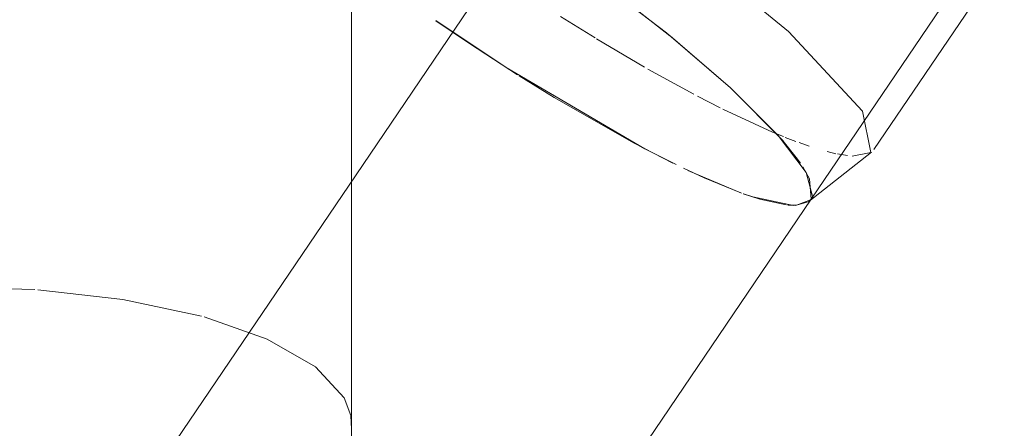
# Model space of a CAD drawing. Header units: millimetres. Extents: x -121 to 29920, y 1231 to 31888.
# Tile 161 of 256: x 22058 to 22196, y 17443 to 17500. Entities that reach past the tile are written whole.
import ezdxf

# ---------------------------------------------------------------- set-up
doc = ezdxf.new("R2010")
doc.units = ezdxf.units.MM
doc.linetypes.add('ADSK_Осевая', pattern=[700, 500, -100, 0, -100])
doc.layers.add('P-PIPE-____-CNTR', color=3, linetype='ADSK_Осевая', lineweight=20)
doc.layers.add('P-PIPE-____-OTLN', color=3, linetype='Continuous', lineweight=20)

# ---------------------------------------------------------------- blocks, each defined once
blk = doc.blocks.new('ADSK_ППР_Крестовина одноплоскостная канализационная - Одноплоскостная-1604126-3D severage Right')
at = {"layer": 'P-PIPE-____-OTLN', "color": 22}
for p, q in [((-4915.32, 17313.94), (-4915.32, 17521.69)), ((-4841.71, 17481.83), (-4823.32, 17508.94)), ((-4852.64, 17480.73), (-4852.07, 17479.93)), ((-4850.88, 17474.5), (-4842.05, 17481.47)), ((-4915.43, 17379.24), (-4850.57, 17474.84)), ((-4850.57, 17474.84), (-4850.88, 17474.5))]:
    blk.add_line(p, q, dxfattribs=at)
at = {"layer": 'P-PIPE-____-OTLN', "color": 9}
for p, q in [((-4876.75, 17502.79), (-4870.46, 17497.85)), ((-4870.44, 17497.84), (-4861.91, 17490.52)), ((-4861.91, 17490.52), (-4854.49, 17483.04)), ((-4854.48, 17483.03), (-4852.64, 17480.73)), ((-4844.76, 17480.92), (-4842.12, 17481.42)), ((-4865.61, 17477.84), (-4868.55, 17479.2)), ((-4851.73, 17479.42), (-4850.79, 17477.71)), ((-4860.37, 17475.71), (-4867.92, 17478.9)), ((-4860.46, 17475.75), (-4865.61, 17477.84)), ((-4850.77, 17477.68), (-4850.53, 17474.89)), ((-4915.35, 17442.44), (-4915.45, 17444.38))]:
    blk.add_line(p, q, dxfattribs=at)
at = {"layer": 'P-PIPE-____-OTLN', "color": 10}
for p, q in [((-4885.89, 17500.59), (-4881.01, 17497.56)), ((-4880.8, 17497.44), (-4874.06, 17493.46)), ((-4873.55, 17493.17), (-4867.08, 17489.62)), ((-4866.57, 17489.35), (-4863.39, 17487.72)), ((-4862.98, 17487.52), (-4855.98, 17484.28)), ((-4855.98, 17484.28), (-4855.27, 17483.98)), ((-4855.27, 17483.98), (-4854.47, 17483.66)), ((-4854.21, 17483.55), (-4852.69, 17482.97)), ((-4852.26, 17482.81), (-4850.85, 17482.31)), ((-4848.28, 17481.54), (-4847.06, 17481.25)), ((-4846.85, 17481.21), (-4845.42, 17480.98)), ((-4927.23, 17455.13), (-4936.12, 17458.27))]:
    blk.add_line(p, q, dxfattribs=at)
at = {"layer": 'P-PIPE-____-OTLN', "color": 22}
for points in [[(-4853.75, 17498.48, 0), (-4871.39, 17512.92, 0), (-4892.71, 17527.7, 0), (-4912.04, 17539.1, 0)], [(-4913.67, 17527.07, 0), (-4905.38, 17522.26, 0), (-4893.46, 17514.68, 0), (-4881.72, 17506.5, 0), (-4870.96, 17498.26, 0), (-4861.91, 17490.52, 0), (-4855.18, 17483.83, 0), (-4851.25, 17478.62, 0), (-4850.37, 17475.26, 0), (-4850.57, 17474.84, 0)], [(-4842.12, 17481.42, 0), (-4843.31, 17487.24, 0), (-4853.75, 17498.48, 0)]]:
    blk.add_polyline3d(points, dxfattribs=at)
at = {"layer": 'P-PIPE-____-OTLN', "color": 9}
for points in [[(-4869.59, 17479.71, 0), (-4873.98, 17481.92, 0), (-4893.56, 17493.4, 0), (-4903.47, 17499.99, 0)], [(-4891.94, 17492.36, 0), (-4898.7, 17496.75, 0), (-4903.43, 17499.96, 0)], [(-4870.05, 17479.93, 0), (-4875.49, 17482.73, 0), (-4886.78, 17489.17, 0), (-4891.72, 17492.23, 0)], [(-4854.08, 17474.04, 0), (-4857.8, 17474.86, 0), (-4860.11, 17475.62, 0)], [(-4853.05, 17473.97, 0), (-4858.77, 17475.16, 0), (-4860.07, 17475.61, 0)], [(-4850.64, 17474.75, 0), (-4852.6, 17473.98, 0), (-4853.82, 17474.02, 0)], [(-4850.88, 17474.5, 0), (-4850.95, 17474.45, 0), (-4852.82, 17473.97, 0)]]:
    blk.add_polyline3d(points, dxfattribs=at)
at = {"layer": 'P-PIPE-____-OTLN', "color": 10}
for points in [[(-4959.97, 17462.13, 0), (-4972.93, 17462.45, 0), (-4985.75, 17461.69, 0)], [(-4936.46, 17458.36, 0), (-4947.58, 17460.74, 0), (-4959.56, 17462.1, 0)], [(-4915.45, 17444.38, 0), (-4916.38, 17446.87, 0), (-4920.41, 17451.22, 0), (-4927.23, 17455.13, 0)]]:
    blk.add_polyline3d(points, dxfattribs=at)

msp = doc.modelspace()

# ---------------------------------------------------------------- linework, layer by layer
at = {"layer": 'P-PIPE-____-CNTR', "color": 9}
msp.add_line((22104.12, 17476.82), (22123.73, 17505.72), dxfattribs=at)
at = {"layer": 'P-PIPE-____-CNTR', "color": 10}
msp.add_line((22073.32, 17431.42), (22104.12, 17476.82), dxfattribs=at)
at = {"layer": 'P-PIPE-____-OTLN', "color": 22}
msp.add_line((22169.24, 17474.84), (22194.04, 17511.38), dxfattribs=at)
at = {"layer": 'P-PIPE-____-OTLN', "color": 9}
for p, q in [((22151.25, 17479.2), (22154.2, 17477.84)), ((22154.2, 17477.84), (22159.34, 17475.75))]:
    msp.add_line(p, q, dxfattribs=at)
at = {"layer": 'P-PIPE-____-OTLN', "color": 22}
for points in [[(22157.9, 17490.52, 0), (22148.85, 17498.26, 0), (22138.09, 17506.5, 0), (22126.34, 17514.68, 0), (22114.42, 17522.26, 0), (22106.13, 17527.07, 0)], [(22169.24, 17474.84, 0), (22169.44, 17475.26, 0), (22168.56, 17478.62, 0), (22164.62, 17483.83, 0), (22157.9, 17490.52, 0)]]:
    msp.add_polyline3d(points, dxfattribs=at)
at = {"layer": 'P-PIPE-____-OTLN', "color": 9}
for points in [[(22116.38, 17499.96, 0), (22121.11, 17496.75, 0), (22127.87, 17492.36, 0)], [(22128.09, 17492.23, 0), (22133.03, 17489.17, 0), (22144.32, 17482.73, 0), (22149.76, 17479.93, 0)], [(22159.7, 17475.62, 0), (22162.01, 17474.86, 0), (22165.72, 17474.04, 0)], [(22165.99, 17474.02, 0), (22167.2, 17473.98, 0), (22169.17, 17474.75, 0)]]:
    msp.add_polyline3d(points, dxfattribs=at)

# ---------------------------------------------------------------- block references
at = {"layer": 'P-PIPE-____-OTLN', "color": 22}
msp.add_blockref('ADSK_ППР_Крестовина одноплоскостная канализационная - Одноплоскостная-1604126-3D severage Right', (27019.81, 0), dxfattribs=at)

doc.saveas('drawing.dxf')
